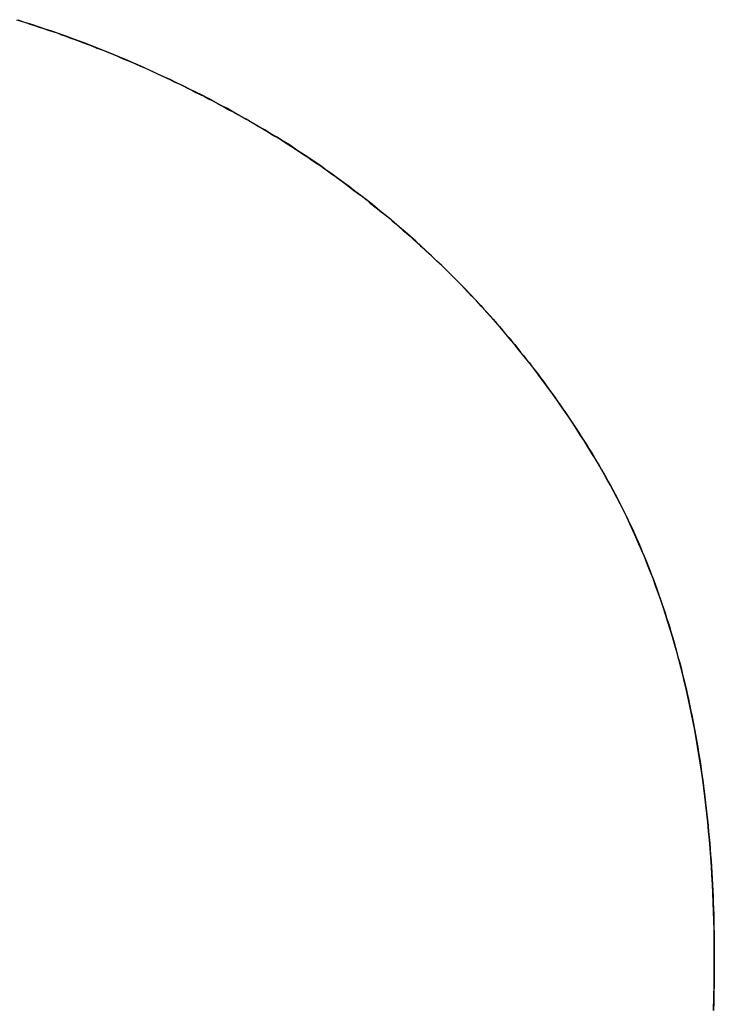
# Model space of a CAD drawing. Extents: x -4.2 to 4.1, y -6.8 to 5.8.
# Tile 160 of 214: x -0.1928 to -0.1693, y -4.0355 to -4.0022. Entities that reach past the tile are written whole.
import ezdxf

# ---------------------------------------------------------------- set-up
doc = ezdxf.new("R2010")
doc.units = 0
doc.layers.get('0').update_dxf_attribs({"linetype": 'CONTINUOUS'})

# ---------------------------------------------------------------- blocks, each defined once
blk = doc.blocks.new('*U1')
for p, q in [((-0.18391, -4.006309, 4.435), (-0.18391, -4.006309, 4.4349)), ((-0.18391, -4.006309, 4.435), (-0.18391, -4.006309, 4.4349)), ((-0.169323, -4.033963, 4.435), (-0.169323, -4.033963, 4.4349)), ((-0.169323, -4.033963, 4.435), (-0.169323, -4.033963, 4.4349))]:
    blk.add_line(p, q)
for points in [[(-0.192928, -4.0022, 4.435), (-0.192775, -4.00225, 4.435), (-0.192623, -4.0023, 4.435), (-0.19247, -4.00235, 4.435), (-0.192318, -4.0024, 4.435), (-0.192166, -4.00245, 4.435), (-0.192015, -4.0025, 4.435), (-0.191863, -4.00255, 4.435), (-0.191712, -4.0026, 4.435), (-0.191561, -4.00265, 4.435), (-0.19141, -4.00271, 4.435), (-0.19126, -4.00276, 4.435), (-0.19111, -4.00282, 4.435), (-0.19096, -4.00287, 4.435), (-0.19081, -4.00293, 4.435), (-0.19066, -4.00298, 4.435), (-0.190511, -4.00304, 4.435), (-0.190362, -4.0031, 4.435), (-0.190213, -4.00316, 4.435), (-0.190065, -4.00321, 4.435), (-0.189916, -4.00327, 4.435), (-0.189768, -4.00333, 4.435), (-0.189621, -4.00339, 4.435), (-0.189473, -4.00346, 4.435), (-0.189326, -4.00352, 4.435), (-0.189179, -4.00358, 4.435), (-0.189032, -4.00364, 4.435), (-0.188885, -4.00371, 4.435), (-0.188739, -4.00377, 4.435), (-0.188593, -4.00383, 4.435), (-0.188447, -4.0039, 4.435), (-0.188302, -4.00397, 4.435), (-0.188156, -4.00403, 4.435), (-0.188011, -4.0041, 4.435), (-0.187866, -4.00417, 4.435), (-0.187722, -4.00424, 4.435), (-0.187577, -4.00431, 4.435), (-0.187433, -4.00437, 4.435), (-0.187289, -4.00444, 4.435), (-0.187146, -4.00452, 4.435), (-0.187002, -4.00459, 4.435), (-0.186859, -4.00466, 4.435), (-0.186716, -4.00473, 4.435), (-0.186574, -4.0048, 4.435), (-0.186431, -4.00488, 4.435), (-0.186289, -4.00495, 4.435), (-0.186147, -4.00503, 4.435), (-0.186005, -4.0051, 4.435), (-0.185864, -4.00518, 4.435), (-0.185723, -4.00526, 4.435), (-0.185582, -4.00533, 4.435), (-0.185441, -4.00541, 4.435), (-0.185301, -4.00549, 4.435), (-0.18516, -4.00557, 4.435), (-0.18502, -4.00565, 4.435), (-0.184881, -4.00573, 4.435), (-0.184741, -4.00581, 4.435), (-0.184602, -4.00589, 4.435), (-0.184463, -4.00597, 4.435), (-0.184324, -4.00606, 4.435), (-0.184186, -4.00614, 4.435), (-0.184048, -4.00622, 4.435), (-0.18391, -4.00631, 4.435)], [(-0.192928, -4.0022, 4.435), (-0.192775, -4.00225, 4.435), (-0.192623, -4.0023, 4.435), (-0.19247, -4.00235, 4.435), (-0.192318, -4.0024, 4.435), (-0.192166, -4.00245, 4.435), (-0.192015, -4.0025, 4.435), (-0.191863, -4.00255, 4.435), (-0.191712, -4.0026, 4.435), (-0.191561, -4.00265, 4.435), (-0.19141, -4.00271, 4.435), (-0.19126, -4.00276, 4.435), (-0.19111, -4.00282, 4.435), (-0.19096, -4.00287, 4.435), (-0.19081, -4.00293, 4.435), (-0.19066, -4.00298, 4.435), (-0.190511, -4.00304, 4.435), (-0.190362, -4.0031, 4.435), (-0.190213, -4.00316, 4.435), (-0.190065, -4.00321, 4.435), (-0.189916, -4.00327, 4.435), (-0.189768, -4.00333, 4.435), (-0.189621, -4.00339, 4.435), (-0.189473, -4.00346, 4.435), (-0.189326, -4.00352, 4.435), (-0.189179, -4.00358, 4.435), (-0.189032, -4.00364, 4.435), (-0.188885, -4.00371, 4.435), (-0.188739, -4.00377, 4.435), (-0.188593, -4.00383, 4.435), (-0.188447, -4.0039, 4.435), (-0.188302, -4.00397, 4.435), (-0.188156, -4.00403, 4.435), (-0.188011, -4.0041, 4.435), (-0.187866, -4.00417, 4.435), (-0.187722, -4.00424, 4.435), (-0.187577, -4.00431, 4.435), (-0.187433, -4.00437, 4.435), (-0.187289, -4.00444, 4.435), (-0.187146, -4.00452, 4.435), (-0.187002, -4.00459, 4.435), (-0.186859, -4.00466, 4.435), (-0.186716, -4.00473, 4.435), (-0.186574, -4.0048, 4.435), (-0.186431, -4.00488, 4.435), (-0.186289, -4.00495, 4.435), (-0.186147, -4.00503, 4.435), (-0.186005, -4.0051, 4.435), (-0.185864, -4.00518, 4.435), (-0.185723, -4.00526, 4.435), (-0.185582, -4.00533, 4.435), (-0.185441, -4.00541, 4.435), (-0.185301, -4.00549, 4.435), (-0.18516, -4.00557, 4.435), (-0.18502, -4.00565, 4.435), (-0.184881, -4.00573, 4.435), (-0.184741, -4.00581, 4.435), (-0.184602, -4.00589, 4.435), (-0.184463, -4.00597, 4.435), (-0.184324, -4.00606, 4.435), (-0.184186, -4.00614, 4.435), (-0.184048, -4.00622, 4.435), (-0.18391, -4.00631, 4.435)], [(-0.18391, -4.00631, 4.4349), (-0.184117, -4.00618, 4.4349), (-0.184325, -4.00606, 4.4349), (-0.184534, -4.00593, 4.4349), (-0.184743, -4.00581, 4.4349), (-0.184953, -4.00569, 4.4349), (-0.185164, -4.00557, 4.4349), (-0.185375, -4.00545, 4.4349), (-0.185586, -4.00533, 4.4349), (-0.185798, -4.00521, 4.4349), (-0.186011, -4.0051, 4.4349), (-0.186224, -4.00499, 4.4349), (-0.186438, -4.00487, 4.4349), (-0.186652, -4.00476, 4.4349), (-0.186867, -4.00465, 4.4349), (-0.187082, -4.00455, 4.4349), (-0.187298, -4.00444, 4.4349), (-0.187515, -4.00434, 4.4349), (-0.187732, -4.00423, 4.4349), (-0.18795, -4.00413, 4.4349), (-0.188168, -4.00403, 4.4349), (-0.188386, -4.00393, 4.4349), (-0.188606, -4.00383, 4.4349), (-0.188825, -4.00373, 4.4349), (-0.189046, -4.00364, 4.4349), (-0.189267, -4.00354, 4.4349), (-0.189488, -4.00345, 4.4349), (-0.18971, -4.00336, 4.4349), (-0.189933, -4.00327, 4.4349), (-0.190156, -4.00318, 4.4349), (-0.19038, -4.00309, 4.4349), (-0.190604, -4.003, 4.4349), (-0.190829, -4.00292, 4.4349), (-0.191054, -4.00284, 4.4349), (-0.19128, -4.00275, 4.4349), (-0.191506, -4.00267, 4.4349), (-0.191733, -4.00259, 4.4349), (-0.191961, -4.00252, 4.4349), (-0.192189, -4.00244, 4.4349), (-0.192418, -4.00236, 4.4349), (-0.192647, -4.00229, 4.4349), (-0.192877, -4.00222, 4.4349)], [(-0.18391, -4.00631, 4.4349), (-0.184117, -4.00618, 4.4349), (-0.184325, -4.00606, 4.4349), (-0.184534, -4.00593, 4.4349), (-0.184743, -4.00581, 4.4349), (-0.184953, -4.00569, 4.4349), (-0.185164, -4.00557, 4.4349), (-0.185375, -4.00545, 4.4349), (-0.185586, -4.00533, 4.4349), (-0.185798, -4.00521, 4.4349), (-0.186011, -4.0051, 4.4349), (-0.186224, -4.00499, 4.4349), (-0.186438, -4.00487, 4.4349), (-0.186652, -4.00476, 4.4349), (-0.186867, -4.00465, 4.4349), (-0.187082, -4.00455, 4.4349), (-0.187298, -4.00444, 4.4349), (-0.187515, -4.00434, 4.4349), (-0.187732, -4.00423, 4.4349), (-0.18795, -4.00413, 4.4349), (-0.188168, -4.00403, 4.4349), (-0.188386, -4.00393, 4.4349), (-0.188606, -4.00383, 4.4349), (-0.188825, -4.00373, 4.4349), (-0.189046, -4.00364, 4.4349), (-0.189267, -4.00354, 4.4349), (-0.189488, -4.00345, 4.4349), (-0.18971, -4.00336, 4.4349), (-0.189933, -4.00327, 4.4349), (-0.190156, -4.00318, 4.4349), (-0.19038, -4.00309, 4.4349), (-0.190604, -4.003, 4.4349), (-0.190829, -4.00292, 4.4349), (-0.191054, -4.00284, 4.4349), (-0.19128, -4.00275, 4.4349), (-0.191506, -4.00267, 4.4349), (-0.191733, -4.00259, 4.4349), (-0.191961, -4.00252, 4.4349), (-0.192189, -4.00244, 4.4349), (-0.192418, -4.00236, 4.4349), (-0.192647, -4.00229, 4.4349), (-0.192877, -4.00222, 4.4349)], [(-0.18391, -4.00631, 4.435), (-0.18377, -4.0064, 4.435), (-0.183631, -4.00649, 4.435), (-0.183492, -4.00658, 4.435), (-0.183354, -4.00667, 4.435), (-0.183217, -4.00676, 4.435), (-0.18308, -4.00685, 4.435), (-0.182944, -4.00695, 4.435), (-0.182809, -4.00704, 4.435), (-0.182674, -4.00713, 4.435), (-0.182539, -4.00723, 4.435), (-0.182406, -4.00732, 4.435), (-0.182273, -4.00742, 4.435), (-0.18214, -4.00751, 4.435), (-0.182008, -4.00761, 4.435), (-0.181877, -4.0077, 4.435), (-0.181746, -4.0078, 4.435), (-0.181616, -4.0079, 4.435), (-0.181486, -4.008, 4.435), (-0.181358, -4.0081, 4.435), (-0.181229, -4.00819, 4.435), (-0.181102, -4.00829, 4.435), (-0.180974, -4.0084, 4.435), (-0.180848, -4.0085, 4.435), (-0.180722, -4.0086, 4.435), (-0.180597, -4.0087, 4.435), (-0.180472, -4.0088, 4.435), (-0.180348, -4.0089, 4.435), (-0.180224, -4.00901, 4.435), (-0.180101, -4.00911, 4.435), (-0.179979, -4.00922, 4.435), (-0.179857, -4.00932, 4.435), (-0.179736, -4.00943, 4.435), (-0.179616, -4.00953, 4.435), (-0.179496, -4.00964, 4.435), (-0.179376, -4.00975, 4.435), (-0.179258, -4.00985, 4.435), (-0.17914, -4.00996, 4.435), (-0.179022, -4.01007, 4.435), (-0.178905, -4.01018, 4.435), (-0.178789, -4.01029, 4.435), (-0.178673, -4.0104, 4.435), (-0.178558, -4.01051, 4.435), (-0.178444, -4.01062, 4.435), (-0.17833, -4.01073, 4.435), (-0.178216, -4.01085, 4.435), (-0.178104, -4.01096, 4.435), (-0.177991, -4.01107, 4.435), (-0.17788, -4.01119, 4.435), (-0.177769, -4.0113, 4.435), (-0.177659, -4.01142, 4.435), (-0.177549, -4.01153, 4.435), (-0.17744, -4.01165, 4.435), (-0.177331, -4.01176, 4.435), (-0.177223, -4.01188, 4.435), (-0.177116, -4.012, 4.435), (-0.177009, -4.01212, 4.435), (-0.176903, -4.01224, 4.435), (-0.176798, -4.01235, 4.435), (-0.176693, -4.01247, 4.435), (-0.176588, -4.01259, 4.435), (-0.176485, -4.01271, 4.435), (-0.176382, -4.01284, 4.435), (-0.176279, -4.01296, 4.435), (-0.176177, -4.01308, 4.435), (-0.176076, -4.0132, 4.435), (-0.175975, -4.01333, 4.435), (-0.175875, -4.01345, 4.435), (-0.175775, -4.01357, 4.435), (-0.175676, -4.0137, 4.435), (-0.175578, -4.01382, 4.435), (-0.17548, -4.01395, 4.435), (-0.175383, -4.01408, 4.435), (-0.175287, -4.0142, 4.435), (-0.175191, -4.01433, 4.435), (-0.175095, -4.01446, 4.435), (-0.175001, -4.01459, 4.435), (-0.174907, -4.01472, 4.435), (-0.174813, -4.01485, 4.435), (-0.17472, -4.01498, 4.435), (-0.174628, -4.01511, 4.435), (-0.174536, -4.01524, 4.435), (-0.174445, -4.01537, 4.435), (-0.174354, -4.0155, 4.435), (-0.174265, -4.01563, 4.435), (-0.174175, -4.01577, 4.435), (-0.174086, -4.0159, 4.435), (-0.173998, -4.01604, 4.435), (-0.173911, -4.01617, 4.435), (-0.173824, -4.01631, 4.435), (-0.173738, -4.01644, 4.435), (-0.173652, -4.01658, 4.435), (-0.173567, -4.01671, 4.435), (-0.173482, -4.01685, 4.435), (-0.173398, -4.01699, 4.435), (-0.173315, -4.01713, 4.435), (-0.173232, -4.01727, 4.435), (-0.17315, -4.01741, 4.435), (-0.173069, -4.01755, 4.435), (-0.172989, -4.01769, 4.435), (-0.17291, -4.01783, 4.435), (-0.172831, -4.01797, 4.435), (-0.172754, -4.01812, 4.435), (-0.172677, -4.01826, 4.435), (-0.172601, -4.01841, 4.435), (-0.172527, -4.01855, 4.435), (-0.172452, -4.0187, 4.435), (-0.172379, -4.01885, 4.435), (-0.172307, -4.01899, 4.435), (-0.172235, -4.01914, 4.435), (-0.172165, -4.01929, 4.435), (-0.172095, -4.01944, 4.435), (-0.172026, -4.01959, 4.435), (-0.171958, -4.01975, 4.435), (-0.171891, -4.0199, 4.435), (-0.171825, -4.02005, 4.435), (-0.171759, -4.02021, 4.435), (-0.171695, -4.02036, 4.435), (-0.171631, -4.02052, 4.435), (-0.171568, -4.02067, 4.435), (-0.171506, -4.02083, 4.435), (-0.171445, -4.02099, 4.435), (-0.171385, -4.02115, 4.435), (-0.171326, -4.02131, 4.435), (-0.171267, -4.02147, 4.435), (-0.17121, -4.02163, 4.435), (-0.171153, -4.02179, 4.435), (-0.171097, -4.02196, 4.435), (-0.171042, -4.02212, 4.435), (-0.170988, -4.02228, 4.435), (-0.170935, -4.02245, 4.435), (-0.170882, -4.02261, 4.435), (-0.170831, -4.02278, 4.435), (-0.17078, -4.02295, 4.435), (-0.17073, -4.02312, 4.435), (-0.170681, -4.02328, 4.435), (-0.170633, -4.02345, 4.435), (-0.170586, -4.02362, 4.435), (-0.17054, -4.0238, 4.435), (-0.170494, -4.02397, 4.435), (-0.170449, -4.02414, 4.435), (-0.170406, -4.02431, 4.435), (-0.170363, -4.02449, 4.435), (-0.170321, -4.02466, 4.435), (-0.17028, -4.02484, 4.435), (-0.170239, -4.02501, 4.435), (-0.1702, -4.02519, 4.435), (-0.170161, -4.02537, 4.435), (-0.170124, -4.02555, 4.435), (-0.170087, -4.02573, 4.435), (-0.170051, -4.02591, 4.435), (-0.170016, -4.02609, 4.435), (-0.169982, -4.02627, 4.435), (-0.169948, -4.02645, 4.435), (-0.169916, -4.02664, 4.435), (-0.169884, -4.02682, 4.435), (-0.169853, -4.02701, 4.435), (-0.169824, -4.02719, 4.435), (-0.169795, -4.02738, 4.435), (-0.169766, -4.02757, 4.435), (-0.169739, -4.02775, 4.435), (-0.169713, -4.02794, 4.435), (-0.169687, -4.02813, 4.435), (-0.169662, -4.02832, 4.435), (-0.169639, -4.02851, 4.435), (-0.169616, -4.02871, 4.435), (-0.169594, -4.0289, 4.435), (-0.169572, -4.02909, 4.435), (-0.169552, -4.02929, 4.435), (-0.169532, -4.02948, 4.435), (-0.169514, -4.02968, 4.435), (-0.169496, -4.02987, 4.435), (-0.169479, -4.03007, 4.435), (-0.169463, -4.03027, 4.435), (-0.169448, -4.03047, 4.435), (-0.169434, -4.03067, 4.435), (-0.16942, -4.03087, 4.435), (-0.169408, -4.03107, 4.435), (-0.169396, -4.03127, 4.435), (-0.169385, -4.03147, 4.435), (-0.169375, -4.03168, 4.435), (-0.169366, -4.03188, 4.435), (-0.169358, -4.03208, 4.435), (-0.169351, -4.03229, 4.435), (-0.169344, -4.0325, 4.435), (-0.169338, -4.0327, 4.435), (-0.169334, -4.03291, 4.435), (-0.16933, -4.03312, 4.435), (-0.169327, -4.03333, 4.435), (-0.169325, -4.03354, 4.435), (-0.169323, -4.03375, 4.435), (-0.169323, -4.03396, 4.435)], [(-0.18391, -4.00631, 4.435), (-0.18377, -4.0064, 4.435), (-0.183631, -4.00649, 4.435), (-0.183492, -4.00658, 4.435), (-0.183354, -4.00667, 4.435), (-0.183217, -4.00676, 4.435), (-0.18308, -4.00685, 4.435), (-0.182944, -4.00695, 4.435), (-0.182809, -4.00704, 4.435), (-0.182674, -4.00713, 4.435), (-0.182539, -4.00723, 4.435), (-0.182406, -4.00732, 4.435), (-0.182273, -4.00742, 4.435), (-0.18214, -4.00751, 4.435), (-0.182008, -4.00761, 4.435), (-0.181877, -4.0077, 4.435), (-0.181746, -4.0078, 4.435), (-0.181616, -4.0079, 4.435), (-0.181486, -4.008, 4.435), (-0.181358, -4.0081, 4.435), (-0.181229, -4.00819, 4.435), (-0.181102, -4.00829, 4.435), (-0.180974, -4.0084, 4.435), (-0.180848, -4.0085, 4.435), (-0.180722, -4.0086, 4.435), (-0.180597, -4.0087, 4.435), (-0.180472, -4.0088, 4.435), (-0.180348, -4.0089, 4.435), (-0.180224, -4.00901, 4.435), (-0.180101, -4.00911, 4.435), (-0.179979, -4.00922, 4.435), (-0.179857, -4.00932, 4.435), (-0.179736, -4.00943, 4.435), (-0.179616, -4.00953, 4.435), (-0.179496, -4.00964, 4.435), (-0.179376, -4.00975, 4.435), (-0.179258, -4.00985, 4.435), (-0.17914, -4.00996, 4.435), (-0.179022, -4.01007, 4.435), (-0.178905, -4.01018, 4.435), (-0.178789, -4.01029, 4.435), (-0.178673, -4.0104, 4.435), (-0.178558, -4.01051, 4.435), (-0.178444, -4.01062, 4.435), (-0.17833, -4.01073, 4.435), (-0.178216, -4.01085, 4.435), (-0.178104, -4.01096, 4.435), (-0.177991, -4.01107, 4.435), (-0.17788, -4.01119, 4.435), (-0.177769, -4.0113, 4.435), (-0.177659, -4.01142, 4.435), (-0.177549, -4.01153, 4.435), (-0.17744, -4.01165, 4.435), (-0.177331, -4.01176, 4.435), (-0.177223, -4.01188, 4.435), (-0.177116, -4.012, 4.435), (-0.177009, -4.01212, 4.435), (-0.176903, -4.01224, 4.435), (-0.176798, -4.01235, 4.435), (-0.176693, -4.01247, 4.435), (-0.176588, -4.01259, 4.435), (-0.176485, -4.01271, 4.435), (-0.176382, -4.01284, 4.435), (-0.176279, -4.01296, 4.435), (-0.176177, -4.01308, 4.435), (-0.176076, -4.0132, 4.435), (-0.175975, -4.01333, 4.435), (-0.175875, -4.01345, 4.435), (-0.175775, -4.01357, 4.435), (-0.175676, -4.0137, 4.435), (-0.175578, -4.01382, 4.435), (-0.17548, -4.01395, 4.435), (-0.175383, -4.01408, 4.435), (-0.175287, -4.0142, 4.435), (-0.175191, -4.01433, 4.435), (-0.175095, -4.01446, 4.435), (-0.175001, -4.01459, 4.435), (-0.174907, -4.01472, 4.435), (-0.174813, -4.01485, 4.435), (-0.17472, -4.01498, 4.435), (-0.174628, -4.01511, 4.435), (-0.174536, -4.01524, 4.435), (-0.174445, -4.01537, 4.435), (-0.174354, -4.0155, 4.435), (-0.174265, -4.01563, 4.435), (-0.174175, -4.01577, 4.435), (-0.174086, -4.0159, 4.435), (-0.173998, -4.01604, 4.435), (-0.173911, -4.01617, 4.435), (-0.173824, -4.01631, 4.435), (-0.173738, -4.01644, 4.435), (-0.173652, -4.01658, 4.435), (-0.173567, -4.01671, 4.435), (-0.173482, -4.01685, 4.435), (-0.173398, -4.01699, 4.435), (-0.173315, -4.01713, 4.435), (-0.173232, -4.01727, 4.435), (-0.17315, -4.01741, 4.435), (-0.173069, -4.01755, 4.435), (-0.172989, -4.01769, 4.435), (-0.17291, -4.01783, 4.435), (-0.172831, -4.01797, 4.435), (-0.172754, -4.01812, 4.435), (-0.172677, -4.01826, 4.435), (-0.172601, -4.01841, 4.435), (-0.172527, -4.01855, 4.435), (-0.172452, -4.0187, 4.435), (-0.172379, -4.01885, 4.435), (-0.172307, -4.01899, 4.435), (-0.172235, -4.01914, 4.435), (-0.172165, -4.01929, 4.435), (-0.172095, -4.01944, 4.435), (-0.172026, -4.01959, 4.435), (-0.171958, -4.01975, 4.435), (-0.171891, -4.0199, 4.435), (-0.171825, -4.02005, 4.435), (-0.171759, -4.02021, 4.435), (-0.171695, -4.02036, 4.435), (-0.171631, -4.02052, 4.435), (-0.171568, -4.02067, 4.435), (-0.171506, -4.02083, 4.435), (-0.171445, -4.02099, 4.435), (-0.171385, -4.02115, 4.435), (-0.171326, -4.02131, 4.435), (-0.171267, -4.02147, 4.435), (-0.17121, -4.02163, 4.435), (-0.171153, -4.02179, 4.435), (-0.171097, -4.02196, 4.435), (-0.171042, -4.02212, 4.435), (-0.170988, -4.02228, 4.435), (-0.170935, -4.02245, 4.435), (-0.170882, -4.02261, 4.435), (-0.170831, -4.02278, 4.435), (-0.17078, -4.02295, 4.435), (-0.17073, -4.02312, 4.435), (-0.170681, -4.02328, 4.435), (-0.170633, -4.02345, 4.435), (-0.170586, -4.02362, 4.435), (-0.17054, -4.0238, 4.435), (-0.170494, -4.02397, 4.435), (-0.170449, -4.02414, 4.435), (-0.170406, -4.02431, 4.435), (-0.170363, -4.02449, 4.435), (-0.170321, -4.02466, 4.435), (-0.17028, -4.02484, 4.435), (-0.170239, -4.02501, 4.435), (-0.1702, -4.02519, 4.435), (-0.170161, -4.02537, 4.435), (-0.170124, -4.02555, 4.435), (-0.170087, -4.02573, 4.435), (-0.170051, -4.02591, 4.435), (-0.170016, -4.02609, 4.435), (-0.169982, -4.02627, 4.435), (-0.169948, -4.02645, 4.435), (-0.169916, -4.02664, 4.435), (-0.169884, -4.02682, 4.435), (-0.169853, -4.02701, 4.435), (-0.169824, -4.02719, 4.435), (-0.169795, -4.02738, 4.435), (-0.169766, -4.02757, 4.435), (-0.169739, -4.02775, 4.435), (-0.169713, -4.02794, 4.435), (-0.169687, -4.02813, 4.435), (-0.169662, -4.02832, 4.435), (-0.169639, -4.02851, 4.435), (-0.169616, -4.02871, 4.435), (-0.169594, -4.0289, 4.435), (-0.169572, -4.02909, 4.435), (-0.169552, -4.02929, 4.435), (-0.169532, -4.02948, 4.435), (-0.169514, -4.02968, 4.435), (-0.169496, -4.02987, 4.435), (-0.169479, -4.03007, 4.435), (-0.169463, -4.03027, 4.435), (-0.169448, -4.03047, 4.435), (-0.169434, -4.03067, 4.435), (-0.16942, -4.03087, 4.435), (-0.169408, -4.03107, 4.435), (-0.169396, -4.03127, 4.435), (-0.169385, -4.03147, 4.435), (-0.169375, -4.03168, 4.435), (-0.169366, -4.03188, 4.435), (-0.169358, -4.03208, 4.435), (-0.169351, -4.03229, 4.435), (-0.169344, -4.0325, 4.435), (-0.169338, -4.0327, 4.435), (-0.169334, -4.03291, 4.435), (-0.16933, -4.03312, 4.435), (-0.169327, -4.03333, 4.435), (-0.169325, -4.03354, 4.435), (-0.169323, -4.03375, 4.435), (-0.169323, -4.03396, 4.435)], [(-0.169323, -4.03396, 4.4349), (-0.169324, -4.03364, 4.4349), (-0.169327, -4.03333, 4.4349), (-0.169332, -4.03301, 4.4349), (-0.169339, -4.0327, 4.4349), (-0.169347, -4.03239, 4.4349), (-0.169358, -4.03208, 4.4349), (-0.169371, -4.03177, 4.4349), (-0.169386, -4.03147, 4.4349), (-0.169402, -4.03116, 4.4349), (-0.169421, -4.03086, 4.4349), (-0.169441, -4.03056, 4.4349), (-0.169464, -4.03026, 4.4349), (-0.169488, -4.02996, 4.4349), (-0.169515, -4.02967, 4.4349), (-0.169543, -4.02937, 4.4349), (-0.169574, -4.02908, 4.4349), (-0.169606, -4.02879, 4.4349), (-0.16964, -4.0285, 4.4349), (-0.169677, -4.02821, 4.4349), (-0.169715, -4.02793, 4.4349), (-0.169755, -4.02764, 4.4349), (-0.169797, -4.02736, 4.4349), (-0.169841, -4.02708, 4.4349), (-0.169887, -4.0268, 4.4349), (-0.169935, -4.02653, 4.4349), (-0.169985, -4.02625, 4.4349), (-0.170037, -4.02598, 4.4349), (-0.170091, -4.02571, 4.4349), (-0.170147, -4.02544, 4.4349), (-0.170205, -4.02517, 4.4349), (-0.170264, -4.02491, 4.4349), (-0.170326, -4.02464, 4.4349), (-0.17039, -4.02438, 4.4349), (-0.170455, -4.02412, 4.4349), (-0.170523, -4.02386, 4.4349), (-0.170593, -4.0236, 4.4349), (-0.170664, -4.02334, 4.4349), (-0.170738, -4.02309, 4.4349), (-0.170813, -4.02284, 4.4349), (-0.17089, -4.02259, 4.4349), (-0.17097, -4.02234, 4.4349), (-0.171051, -4.02209, 4.4349), (-0.171134, -4.02185, 4.4349), (-0.17122, -4.0216, 4.4349), (-0.171307, -4.02136, 4.4349), (-0.171396, -4.02112, 4.4349), (-0.171487, -4.02088, 4.4349), (-0.17158, -4.02065, 4.4349), (-0.171675, -4.02041, 4.4349), (-0.171772, -4.02018, 4.4349), (-0.171871, -4.01995, 4.4349), (-0.171972, -4.01972, 4.4349), (-0.172075, -4.01949, 4.4349), (-0.17218, -4.01926, 4.4349), (-0.172287, -4.01904, 4.4349), (-0.172395, -4.01881, 4.4349), (-0.172506, -4.01859, 4.4349), (-0.172619, -4.01837, 4.4349), (-0.172733, -4.01816, 4.4349), (-0.17285, -4.01794, 4.4349), (-0.172968, -4.01773, 4.4349), (-0.173089, -4.01751, 4.4349), (-0.173211, -4.0173, 4.4349), (-0.173336, -4.01709, 4.4349), (-0.173462, -4.01689, 4.4349), (-0.173589, -4.01668, 4.4349), (-0.173717, -4.01647, 4.4349), (-0.173847, -4.01627, 4.4349), (-0.173978, -4.01607, 4.4349), (-0.174111, -4.01586, 4.4349), (-0.174245, -4.01566, 4.4349), (-0.17438, -4.01546, 4.4349), (-0.174517, -4.01527, 4.4349), (-0.174655, -4.01507, 4.4349), (-0.174794, -4.01487, 4.4349), (-0.174935, -4.01468, 4.4349), (-0.175077, -4.01448, 4.4349), (-0.17522, -4.01429, 4.4349), (-0.175365, -4.0141, 4.4349), (-0.175511, -4.01391, 4.4349), (-0.175659, -4.01372, 4.4349), (-0.175807, -4.01353, 4.4349), (-0.175958, -4.01335, 4.4349), (-0.176109, -4.01316, 4.4349), (-0.176262, -4.01298, 4.4349), (-0.176416, -4.01279, 4.4349), (-0.176572, -4.01261, 4.4349), (-0.176729, -4.01243, 4.4349), (-0.176887, -4.01225, 4.4349), (-0.177047, -4.01207, 4.4349), (-0.177208, -4.0119, 4.4349), (-0.177371, -4.01172, 4.4349), (-0.177534, -4.01155, 4.4349), (-0.177699, -4.01137, 4.4349), (-0.177866, -4.0112, 4.4349), (-0.178034, -4.01103, 4.4349), (-0.178203, -4.01086, 4.4349), (-0.178373, -4.01069, 4.4349), (-0.178545, -4.01052, 4.4349), (-0.178719, -4.01036, 4.4349), (-0.178893, -4.01019, 4.4349), (-0.179069, -4.01003, 4.4349), (-0.179247, -4.00986, 4.4349), (-0.179425, -4.0097, 4.4349), (-0.179605, -4.00954, 4.4349), (-0.179787, -4.00938, 4.4349), (-0.179969, -4.00922, 4.4349), (-0.180154, -4.00907, 4.4349), (-0.180339, -4.00891, 4.4349), (-0.180526, -4.00876, 4.4349), (-0.180714, -4.0086, 4.4349), (-0.180904, -4.00845, 4.4349), (-0.181095, -4.0083, 4.4349), (-0.181287, -4.00815, 4.4349), (-0.18148, -4.008, 4.4349), (-0.181675, -4.00785, 4.4349), (-0.181872, -4.00771, 4.4349), (-0.182069, -4.00756, 4.4349), (-0.182268, -4.00742, 4.4349), (-0.182469, -4.00728, 4.4349), (-0.182671, -4.00713, 4.4349), (-0.182874, -4.00699, 4.4349), (-0.183078, -4.00685, 4.4349), (-0.183284, -4.00672, 4.4349), (-0.183491, -4.00658, 4.4349), (-0.1837, -4.00644, 4.4349), (-0.18391, -4.00631, 4.4349)], [(-0.169323, -4.03396, 4.4349), (-0.169324, -4.03364, 4.4349), (-0.169327, -4.03333, 4.4349), (-0.169332, -4.03301, 4.4349), (-0.169339, -4.0327, 4.4349), (-0.169347, -4.03239, 4.4349), (-0.169358, -4.03208, 4.4349), (-0.169371, -4.03177, 4.4349), (-0.169386, -4.03147, 4.4349), (-0.169402, -4.03116, 4.4349), (-0.169421, -4.03086, 4.4349), (-0.169441, -4.03056, 4.4349), (-0.169464, -4.03026, 4.4349), (-0.169488, -4.02996, 4.4349), (-0.169515, -4.02967, 4.4349), (-0.169543, -4.02937, 4.4349), (-0.169574, -4.02908, 4.4349), (-0.169606, -4.02879, 4.4349), (-0.16964, -4.0285, 4.4349), (-0.169677, -4.02821, 4.4349), (-0.169715, -4.02793, 4.4349), (-0.169755, -4.02764, 4.4349), (-0.169797, -4.02736, 4.4349), (-0.169841, -4.02708, 4.4349), (-0.169887, -4.0268, 4.4349), (-0.169935, -4.02653, 4.4349), (-0.169985, -4.02625, 4.4349), (-0.170037, -4.02598, 4.4349), (-0.170091, -4.02571, 4.4349), (-0.170147, -4.02544, 4.4349), (-0.170205, -4.02517, 4.4349), (-0.170264, -4.02491, 4.4349), (-0.170326, -4.02464, 4.4349), (-0.17039, -4.02438, 4.4349), (-0.170455, -4.02412, 4.4349), (-0.170523, -4.02386, 4.4349), (-0.170593, -4.0236, 4.4349), (-0.170664, -4.02334, 4.4349), (-0.170738, -4.02309, 4.4349), (-0.170813, -4.02284, 4.4349), (-0.17089, -4.02259, 4.4349), (-0.17097, -4.02234, 4.4349), (-0.171051, -4.02209, 4.4349), (-0.171134, -4.02185, 4.4349), (-0.17122, -4.0216, 4.4349), (-0.171307, -4.02136, 4.4349), (-0.171396, -4.02112, 4.4349), (-0.171487, -4.02088, 4.4349), (-0.17158, -4.02065, 4.4349), (-0.171675, -4.02041, 4.4349), (-0.171772, -4.02018, 4.4349), (-0.171871, -4.01995, 4.4349), (-0.171972, -4.01972, 4.4349), (-0.172075, -4.01949, 4.4349), (-0.17218, -4.01926, 4.4349), (-0.172287, -4.01904, 4.4349), (-0.172395, -4.01881, 4.4349), (-0.172506, -4.01859, 4.4349), (-0.172619, -4.01837, 4.4349), (-0.172733, -4.01816, 4.4349), (-0.17285, -4.01794, 4.4349), (-0.172968, -4.01773, 4.4349), (-0.173089, -4.01751, 4.4349), (-0.173211, -4.0173, 4.4349), (-0.173336, -4.01709, 4.4349), (-0.173462, -4.01689, 4.4349), (-0.173589, -4.01668, 4.4349), (-0.173717, -4.01647, 4.4349), (-0.173847, -4.01627, 4.4349), (-0.173978, -4.01607, 4.4349), (-0.174111, -4.01586, 4.4349), (-0.174245, -4.01566, 4.4349), (-0.17438, -4.01546, 4.4349), (-0.174517, -4.01527, 4.4349), (-0.174655, -4.01507, 4.4349), (-0.174794, -4.01487, 4.4349), (-0.174935, -4.01468, 4.4349), (-0.175077, -4.01448, 4.4349), (-0.17522, -4.01429, 4.4349), (-0.175365, -4.0141, 4.4349), (-0.175511, -4.01391, 4.4349), (-0.175659, -4.01372, 4.4349), (-0.175807, -4.01353, 4.4349), (-0.175958, -4.01335, 4.4349), (-0.176109, -4.01316, 4.4349), (-0.176262, -4.01298, 4.4349), (-0.176416, -4.01279, 4.4349), (-0.176572, -4.01261, 4.4349), (-0.176729, -4.01243, 4.4349), (-0.176887, -4.01225, 4.4349), (-0.177047, -4.01207, 4.4349), (-0.177208, -4.0119, 4.4349), (-0.177371, -4.01172, 4.4349), (-0.177534, -4.01155, 4.4349), (-0.177699, -4.01137, 4.4349), (-0.177866, -4.0112, 4.4349), (-0.178034, -4.01103, 4.4349), (-0.178203, -4.01086, 4.4349), (-0.178373, -4.01069, 4.4349), (-0.178545, -4.01052, 4.4349), (-0.178719, -4.01036, 4.4349), (-0.178893, -4.01019, 4.4349), (-0.179069, -4.01003, 4.4349), (-0.179247, -4.00986, 4.4349), (-0.179425, -4.0097, 4.4349), (-0.179605, -4.00954, 4.4349), (-0.179787, -4.00938, 4.4349), (-0.179969, -4.00922, 4.4349), (-0.180154, -4.00907, 4.4349), (-0.180339, -4.00891, 4.4349), (-0.180526, -4.00876, 4.4349), (-0.180714, -4.0086, 4.4349), (-0.180904, -4.00845, 4.4349), (-0.181095, -4.0083, 4.4349), (-0.181287, -4.00815, 4.4349), (-0.18148, -4.008, 4.4349), (-0.181675, -4.00785, 4.4349), (-0.181872, -4.00771, 4.4349), (-0.182069, -4.00756, 4.4349), (-0.182268, -4.00742, 4.4349), (-0.182469, -4.00728, 4.4349), (-0.182671, -4.00713, 4.4349), (-0.182874, -4.00699, 4.4349), (-0.183078, -4.00685, 4.4349), (-0.183284, -4.00672, 4.4349), (-0.183491, -4.00658, 4.4349), (-0.1837, -4.00644, 4.4349), (-0.18391, -4.00631, 4.4349)], [(-0.169323, -4.03396, 4.435), (-0.169324, -4.03426, 4.435), (-0.169326, -4.03456, 4.435), (-0.169329, -4.03485, 4.435), (-0.169334, -4.03515, 4.435), (-0.169341, -4.03544, 4.435), (-0.169348, -4.03574, 4.435)], [(-0.169323, -4.03396, 4.435), (-0.169324, -4.03426, 4.435), (-0.169326, -4.03456, 4.435), (-0.169329, -4.03485, 4.435), (-0.169334, -4.03515, 4.435), (-0.169341, -4.03544, 4.435), (-0.169348, -4.03574, 4.435)], [(-0.169349, -4.03574, 4.4349), (-0.169337, -4.0353, 4.4349), (-0.169329, -4.03486, 4.4349), (-0.169324, -4.03441, 4.4349), (-0.169323, -4.03396, 4.4349)], [(-0.169349, -4.03574, 4.4349), (-0.169337, -4.0353, 4.4349), (-0.169329, -4.03486, 4.4349), (-0.169324, -4.03441, 4.4349), (-0.169323, -4.03396, 4.4349)]]:
    blk.add_polyline3d(points)

msp = doc.modelspace()

# ---------------------------------------------------------------- block references
msp.add_blockref('*U1', (0, 0))

doc.saveas('drawing.dxf')
